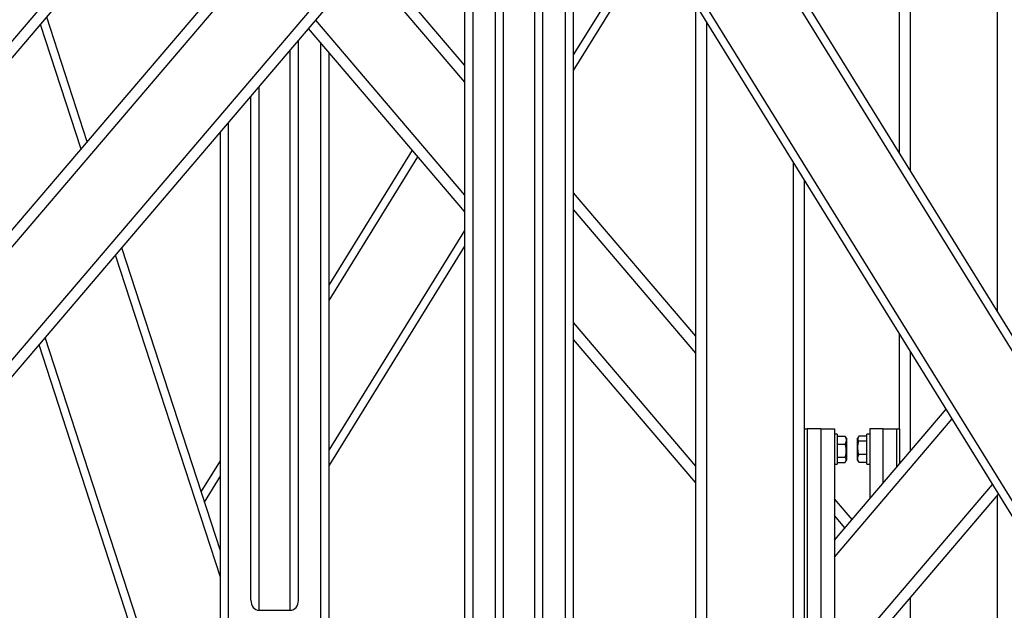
# Model space of a CAD drawing. Header units: millimetres. Extents: x 0 to 841, y 0 to 594.
# Tile 113 of 177: x 628 to 664, y 212 to 233. Entities that reach past the tile are written whole.
import ezdxf

# ---------------------------------------------------------------- set-up
doc = ezdxf.new("R2010")
doc.units = ezdxf.units.MM
doc.layers.add('TRAIT-FORT', color=4, linetype='Continuous', lineweight=25)

msp = doc.modelspace()

# ---------------------------------------------------------------- linework, layer by layer
at = {"layer": 'TRAIT-FORT', "color": 4, "linetype": 'Continuous', "lineweight": 25}
for p, q in [((607.762, 209.433), (630.236, 235.816)), ((607.762, 208.816), (630.762, 235.816)), ((617.762, 213.596), (636.69, 235.816)), ((617.762, 209.433), (640.237, 235.816)), ((617.762, 214.213), (636.164, 235.816)), ((617.762, 208.816), (640.762, 235.816)), ((644.162, 231.704), (640.711, 235.756)), ((644.162, 206.216), (644.162, 235.816)), ((645.287, 209.489), (645.287, 235.716)), ((645.587, 209.111), (645.587, 235.816)), ((646.737, 209.111), (646.737, 235.816)), ((647.037, 209.489), (647.037, 235.716)), ((648.162, 206.216), (648.162, 235.816)), ((648.162, 232.087), (650.324, 235.585)), ((666.452, 211.634), (651.505, 235.816)), ((666.574, 212.008), (651.857, 235.816)), ((667.749, 215.623), (655.267, 235.816)), ((667.87, 215.997), (655.619, 235.816)), ((663.762, 222.643), (663.762, 235.816)), ((644.162, 231.088), (640.448, 235.447)), ((644.462, 206.216), (644.462, 235.366)), ((647.862, 206.216), (647.862, 235.366)), ((648.162, 231.517), (650.541, 235.366)), ((660.162, 228.467), (660.162, 235.366)), ((660.562, 227.82), (660.562, 235.366)), ((652.662, 206.216), (652.662, 233.944)), ((630.265, 228.891), (628.774, 233.481)), ((630.036, 228.623), (628.545, 233.213)), ((644.162, 226.307), (638.412, 233.057)), ((644.162, 226.924), (638.675, 233.366)), ((653.062, 206.216), (653.062, 233.296)), ((638.037, 212.008), (638.037, 232.617)), ((638.862, 206.216), (638.862, 232.529)), ((637.737, 211.634), (637.737, 232.265)), ((639.162, 206.216), (639.162, 232.177)), ((636.587, 211.634), (636.587, 230.915)), ((636.287, 212.008), (636.287, 230.563)), ((635.462, 206.216), (635.462, 229.594)), ((635.162, 206.216), (635.162, 229.242)), ((639.162, 223.613), (642.23, 228.576)), ((639.162, 223.043), (642.434, 228.336)), ((656.262, 206.216), (656.262, 228.119)), ((656.662, 218.316), (656.662, 227.472)), ((652.662, 221.726), (648.162, 227.009)), ((652.662, 221.109), (648.162, 226.392)), ((639.162, 217.527), (644.162, 225.616)), ((635.162, 212.849), (631.306, 224.716)), ((635.162, 213.819), (631.535, 224.984)), ((639.162, 216.957), (644.162, 225.046)), ((652.662, 216.946), (648.162, 222.228)), ((660.162, 218.316), (660.162, 221.81)), ((633.742, 206.216), (628.718, 221.678)), ((652.662, 216.329), (648.162, 221.611)), ((633.427, 206.216), (628.49, 221.41)), ((660.562, 217.5), (660.562, 221.163)), ((657.762, 214.213), (661.874, 219.04)), ((657.762, 213.596), (662.095, 218.683)), ((656.662, 207.316), (656.662, 218.316)), ((656.662, 218.316), (656.762, 218.316)), ((656.762, 218.316), (656.762, 207.316)), ((657.262, 218.316), (656.762, 218.316)), ((657.262, 218.316), (657.762, 218.316)), ((657.262, 218.316), (657.262, 207.316)), ((657.762, 218.316), (657.762, 207.316)), ((659.062, 218.316), (659.062, 215.739)), ((659.562, 218.316), (659.062, 218.316)), ((659.562, 216.326), (659.562, 218.316)), ((659.562, 218.316), (660.062, 218.316)), ((660.062, 216.913), (660.062, 218.316)), ((660.062, 218.316), (660.162, 218.316)), ((660.162, 218.316), (660.162, 217.031)), ((657.862, 218.116), (657.762, 218.116)), ((657.862, 218.116), (657.862, 217.777)), ((657.862, 218.053), (658.162, 218.053)), ((658.162, 218.053), (658.177, 218.027)), ((658.212, 217.97), (658.178, 218.028)), ((658.212, 217.97), (658.212, 217.516)), ((658.646, 218.028), (658.612, 217.97)), ((658.612, 217.162), (658.612, 217.97)), ((658.962, 218.053), (658.663, 218.053)), ((658.962, 217.862), (658.663, 217.862)), ((659.062, 218.116), (658.962, 218.116)), ((658.962, 217.016), (658.962, 218.116)), ((657.862, 217.777), (657.862, 217.016)), ((657.862, 217.757), (658.162, 217.757)), ((658.212, 217.516), (658.212, 217.162)), ((634.455, 215.997), (635.162, 217.142)), ((657.862, 217.27), (658.162, 217.27)), ((658.178, 217.103), (658.212, 217.162)), ((658.612, 217.162), (658.646, 217.103)), ((658.663, 217.079), (658.647, 217.104)), ((658.962, 217.375), (658.663, 217.375)), ((657.762, 217.016), (657.862, 217.016)), ((657.862, 217.079), (658.162, 217.079)), ((658.962, 217.079), (658.663, 217.079)), ((658.962, 217.016), (659.062, 217.016)), ((634.576, 215.623), (635.162, 216.572)), ((657.762, 209.433), (663.587, 216.27)), ((657.762, 208.816), (663.807, 215.913)), ((658.412, 214.976), (657.762, 215.739)), ((663.762, 206.216), (663.762, 215.859)), ((658.149, 214.668), (657.762, 215.122)), ((660.562, 206.216), (660.562, 212.103)), ((636.587, 211.634), (637.737, 211.634))]:
    msp.add_line(p, q, dxfattribs=at)
for centre, start_param, end_param in [((636.587, 212.008), 1.570796, 3.141593), ((637.737, 212.008), 3.141593, 4.712389)]:
    msp.add_ellipse(centre, major_axis=(0, 0.374), ratio=0.802171, start_param=start_param, end_param=end_param, dxfattribs=at)
for points, knots in [([(658.162, 218.053), (658.173, 218.027), (658.194, 217.975), (658.203, 217.898), (658.191, 217.825), (658.172, 217.78), (658.162, 217.757)], [0, 0, 0, 0, 0.264332, 0.534964, 0.765393, 1, 1, 1, 1]), ([(658.663, 218.053), (658.652, 218.036), (658.629, 218.003), (658.621, 217.953), (658.633, 217.906), (658.653, 217.876), (658.663, 217.862)], [0, 0, 0, 0, 0.264711, 0.535001, 0.765283, 1, 1, 1, 1]), ([(658.663, 217.375), (658.647, 217.437), (658.622, 217.539), (658.625, 217.688), (658.641, 217.788), (658.658, 217.845), (658.663, 217.862)], [0, 0, 0, 0, 0.38548, 0.63754, 0.896292, 1, 1, 1, 1]), ([(658.162, 217.27), (658.177, 217.332), (658.202, 217.434), (658.2, 217.583), (658.182, 217.683), (658.167, 217.74), (658.162, 217.757)], [0, 0, 0, 0, 0.385458, 0.637714, 0.896642, 1, 1, 1, 1]), ([(658.162, 217.079), (658.173, 217.095), (658.194, 217.129), (658.203, 217.179), (658.191, 217.226), (658.172, 217.255), (658.162, 217.27)], [0, 0, 0, 0, 0.264543, 0.535197, 0.765656, 1, 1, 1, 1]), ([(658.663, 217.079), (658.652, 217.105), (658.629, 217.156), (658.621, 217.233), (658.633, 217.307), (658.653, 217.352), (658.663, 217.375)], [0, 0, 0, 0, 0.264574, 0.534838, 0.765264, 1, 1, 1, 1])]:
    msp.add_open_spline(points, degree=3, knots=knots, dxfattribs=at)

doc.saveas('drawing.dxf')
